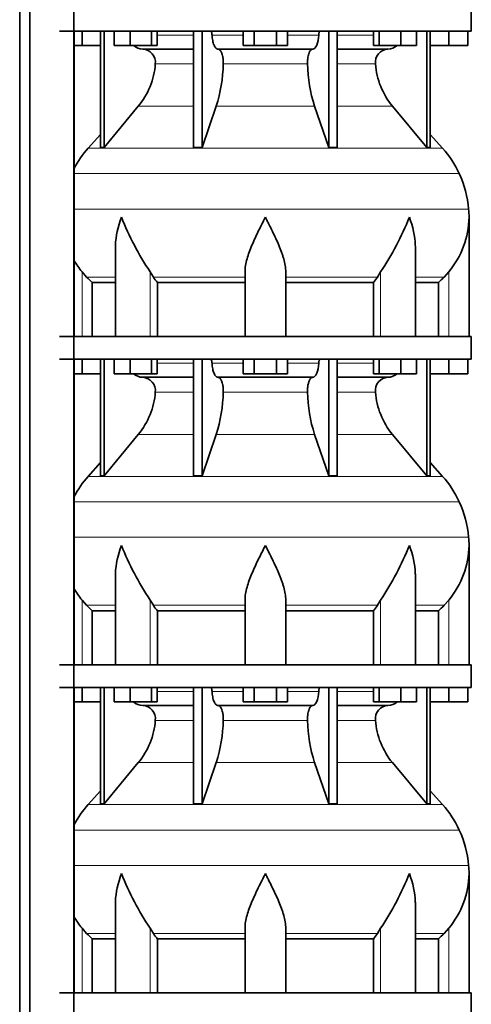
# Model space of a CAD drawing. Header units: millimetres. Extents: x 166 to 773, y -4101 to 2521.
# Tile 18 of 30: x 507 to 707, y -628 to -193. Entities that reach past the tile are written whole.
import ezdxf

# ---------------------------------------------------------------- set-up
doc = ezdxf.new("R2010")
doc.units = ezdxf.units.MM
doc.layers.add('LOW_134-20', color=7, linetype='Continuous')
doc.layers.add('VSI134_DIFFUSORE', color=7, linetype='Continuous')

# ---------------------------------------------------------------- blocks, each defined once
blk = doc.blocks.new('SE3')
at = {"layer": 'LOW_134-20', "color": 7, "linetype": 'Continuous', "lineweight": 35}
for p, q in [((507.09, -909.32), (507.09, 2007.18)), ((511.64, -909.32), (511.64, 2007.18)), ((531.03, 2007.18), (531.03, -909.32)), ((531.1, -197.82), (531.1, -332.82)), ((531.1, -342.82), (531.1, -477.82)), ((531.1, -487.82), (531.1, -622.82))]:
    blk.add_line(p, q, dxfattribs=at)
at = {"layer": 'VSI134_DIFFUSORE', "color": 7, "linetype": 'Continuous', "lineweight": 35}
for p, q in [((706.66, -197.82), (706.66, -187.82)), ((524.66, -197.82), (706.66, -197.82)), ((534.66, -204.22), (534.66, -197.82)), ((542.83, -197.82), (542.83, -249.27)), ((544.36, -197.82), (544.36, -249.27)), ((548.9, -204.22), (548.9, -197.82)), ((555.84, -204.22), (555.84, -197.82)), ((565.32, -204.22), (565.32, -197.82)), ((567.87, -204.22), (567.87, -197.82)), ((583.96, -197.82), (583.96, -249.27)), ((587.66, -197.82), (587.66, -249.27)), ((605.85, -204.22), (605.85, -197.82)), ((610.75, -204.22), (610.75, -197.82)), ((620.57, -204.22), (620.57, -197.82)), ((625.48, -204.22), (625.48, -197.82)), ((643.66, -197.82), (643.66, -249.27)), ((647.36, -197.82), (647.36, -249.27)), ((663.46, -204.22), (663.46, -197.82)), ((666, -204.22), (666, -197.82)), ((675.48, -204.22), (675.48, -197.82)), ((682.42, -204.22), (682.42, -197.82)), ((686.96, -197.82), (686.96, -249.27)), ((688.49, -197.82), (688.49, -249.27)), ((696.66, -204.22), (696.66, -197.82)), ((705.16, -204.22), (705.16, -197.82)), ((534.66, -204.22), (531.1, -204.22)), ((542.83, -204.22), (534.66, -204.22)), ((555.84, -204.22), (548.9, -204.22)), ((565.32, -204.22), (555.84, -204.22)), ((567.87, -204.22), (565.32, -204.22)), ((610.75, -204.22), (605.85, -204.22)), ((620.57, -204.22), (610.75, -204.22)), ((625.48, -204.22), (620.57, -204.22)), ((666, -204.22), (663.46, -204.22)), ((675.48, -204.22), (666, -204.22)), ((682.42, -204.22), (675.48, -204.22)), ((696.66, -204.22), (688.49, -204.22)), ((705.16, -204.22), (696.66, -204.22)), ((561.49, -205.82), (583.96, -205.82)), ((594.75, -205.82), (636.57, -205.82)), ((647.36, -205.82), (669.83, -205.82)), ((544.36, -249.27), (559.52, -231.06)), ((587.66, -249.27), (593.94, -231.06)), ((637.38, -231.06), (643.66, -249.27)), ((671.8, -231.06), (686.96, -249.27)), ((542.83, -243.5), (537.36, -249.57)), ((693.96, -249.57), (688.49, -243.5)), ((542.83, -249.27), (544.36, -249.27)), ((583.96, -249.27), (587.66, -249.27)), ((643.66, -249.27), (647.36, -249.27)), ((686.96, -249.27), (688.49, -249.27)), ((705.66, -332.82), (705.66, -280.08)), ((549.38, -293.46), (549.38, -332.82)), ((681.94, -332.82), (681.94, -293.46)), ((536.67, -306.52), (534.66, -304.22)), ((566.17, -306.52), (564.75, -304.22)), ((606.66, -332.82), (606.66, -304.22)), ((624.66, -332.82), (624.66, -304.22)), ((666.57, -304.22), (665.15, -306.52)), ((696.66, -304.22), (694.65, -306.52)), ((539.19, -308.96), (549.38, -308.96)), ((539.19, -332.82), (539.19, -308.96)), ((567.95, -308.96), (606.66, -308.96)), ((567.95, -332.82), (567.95, -308.96)), ((624.66, -308.96), (663.37, -308.96)), ((663.37, -308.96), (663.37, -332.82)), ((681.94, -308.96), (692.13, -308.96)), ((692.13, -308.96), (692.13, -332.82)), ((706.66, -332.82), (524.66, -332.82)), ((706.66, -342.82), (706.66, -332.82)), ((524.66, -342.82), (706.66, -342.82)), ((534.66, -349.22), (534.66, -342.82)), ((542.83, -342.82), (542.83, -394.27)), ((544.36, -342.82), (544.36, -394.27)), ((548.9, -349.22), (548.9, -342.82)), ((555.84, -349.22), (555.84, -342.82)), ((565.32, -349.22), (565.32, -342.82)), ((567.87, -349.22), (567.87, -342.82)), ((583.96, -342.82), (583.96, -394.27)), ((587.66, -342.82), (587.66, -394.27)), ((605.85, -349.22), (605.85, -342.82)), ((610.75, -349.22), (610.75, -342.82)), ((620.57, -349.22), (620.57, -342.82)), ((625.48, -349.22), (625.48, -342.82)), ((643.66, -342.82), (643.66, -394.27)), ((647.36, -342.82), (647.36, -394.27)), ((663.46, -349.22), (663.46, -342.82)), ((666, -349.22), (666, -342.82)), ((675.48, -349.22), (675.48, -342.82)), ((682.42, -349.22), (682.42, -342.82)), ((686.96, -342.82), (686.96, -394.27)), ((688.49, -342.82), (688.49, -394.27)), ((696.66, -349.22), (696.66, -342.82)), ((705.16, -349.22), (705.16, -342.82)), ((534.66, -349.22), (531.1, -349.22)), ((542.83, -349.22), (534.66, -349.22)), ((555.84, -349.22), (548.9, -349.22)), ((565.32, -349.22), (555.84, -349.22)), ((561.49, -350.82), (583.96, -350.82)), ((567.87, -349.22), (565.32, -349.22)), ((594.75, -350.82), (636.57, -350.82)), ((610.75, -349.22), (605.85, -349.22)), ((620.57, -349.22), (610.75, -349.22)), ((625.48, -349.22), (620.57, -349.22)), ((647.36, -350.82), (669.83, -350.82)), ((666, -349.22), (663.46, -349.22)), ((675.48, -349.22), (666, -349.22)), ((682.42, -349.22), (675.48, -349.22)), ((696.66, -349.22), (688.49, -349.22)), ((705.16, -349.22), (696.66, -349.22)), ((544.36, -394.27), (559.52, -376.06)), ((587.66, -394.27), (593.94, -376.06)), ((637.38, -376.06), (643.66, -394.27)), ((671.8, -376.06), (686.96, -394.27)), ((542.83, -388.5), (537.36, -394.57)), ((693.96, -394.57), (688.49, -388.5)), ((542.83, -394.27), (544.36, -394.27)), ((583.96, -394.27), (587.66, -394.27)), ((643.66, -394.27), (647.36, -394.27)), ((686.96, -394.27), (688.49, -394.27)), ((705.66, -477.82), (705.66, -425.08)), ((549.38, -438.46), (549.38, -477.82)), ((681.94, -477.82), (681.94, -438.46)), ((536.67, -451.52), (534.66, -449.22)), ((566.17, -451.52), (564.75, -449.22)), ((606.66, -477.82), (606.66, -449.22)), ((624.66, -477.82), (624.66, -449.22)), ((666.57, -449.22), (665.15, -451.52)), ((696.66, -449.22), (694.65, -451.52)), ((539.19, -453.96), (549.38, -453.96)), ((539.19, -477.82), (539.19, -453.96)), ((567.95, -453.96), (606.66, -453.96)), ((567.95, -477.82), (567.95, -453.96)), ((624.66, -453.96), (663.37, -453.96)), ((663.37, -453.96), (663.37, -477.82)), ((681.94, -453.96), (692.13, -453.96)), ((692.13, -453.96), (692.13, -477.82)), ((706.66, -477.82), (524.66, -477.82)), ((706.66, -487.82), (706.66, -477.82)), ((524.66, -487.82), (706.66, -487.82)), ((534.66, -494.22), (534.66, -487.82)), ((542.83, -487.82), (542.83, -539.27)), ((544.36, -487.82), (544.36, -539.27)), ((548.9, -494.22), (548.9, -487.82)), ((555.84, -494.22), (555.84, -487.82)), ((565.32, -494.22), (565.32, -487.82)), ((567.87, -494.22), (567.87, -487.82)), ((583.96, -487.82), (583.96, -539.27)), ((587.66, -487.82), (587.66, -539.27)), ((605.85, -494.22), (605.85, -487.82)), ((610.75, -494.22), (610.75, -487.82)), ((620.57, -494.22), (620.57, -487.82)), ((625.48, -494.22), (625.48, -487.82)), ((643.66, -487.82), (643.66, -539.27)), ((647.36, -487.82), (647.36, -539.27)), ((663.46, -494.22), (663.46, -487.82)), ((666, -494.22), (666, -487.82)), ((675.48, -494.22), (675.48, -487.82)), ((682.42, -494.22), (682.42, -487.82)), ((686.96, -487.82), (686.96, -539.27)), ((688.49, -487.82), (688.49, -539.27)), ((696.66, -494.22), (696.66, -487.82)), ((705.16, -494.22), (705.16, -487.82)), ((534.66, -494.22), (531.1, -494.22)), ((542.83, -494.22), (534.66, -494.22)), ((555.84, -494.22), (548.9, -494.22)), ((565.32, -494.22), (555.84, -494.22)), ((561.49, -495.82), (583.96, -495.82)), ((567.87, -494.22), (565.32, -494.22)), ((594.75, -495.82), (636.57, -495.82)), ((610.75, -494.22), (605.85, -494.22)), ((620.57, -494.22), (610.75, -494.22)), ((625.48, -494.22), (620.57, -494.22)), ((647.36, -495.82), (669.83, -495.82)), ((666, -494.22), (663.46, -494.22)), ((675.48, -494.22), (666, -494.22)), ((682.42, -494.22), (675.48, -494.22)), ((696.66, -494.22), (688.49, -494.22)), ((705.16, -494.22), (696.66, -494.22)), ((544.36, -539.27), (559.52, -521.06)), ((587.66, -539.27), (593.94, -521.06)), ((637.38, -521.06), (643.66, -539.27)), ((671.8, -521.06), (686.96, -539.27)), ((542.83, -533.5), (537.36, -539.57)), ((693.96, -539.57), (688.49, -533.5)), ((542.83, -539.27), (544.36, -539.27)), ((583.96, -539.27), (587.66, -539.27)), ((643.66, -539.27), (647.36, -539.27)), ((686.96, -539.27), (688.49, -539.27)), ((705.66, -622.82), (705.66, -570.08)), ((549.38, -583.46), (549.38, -622.82)), ((681.94, -622.82), (681.94, -583.46)), ((536.67, -596.52), (534.66, -594.22)), ((566.17, -596.52), (564.75, -594.22)), ((606.66, -622.82), (606.66, -594.22)), ((624.66, -622.82), (624.66, -594.22)), ((666.57, -594.22), (665.15, -596.52)), ((696.66, -594.22), (694.65, -596.52)), ((539.19, -598.96), (549.38, -598.96)), ((539.19, -622.82), (539.19, -598.96)), ((567.95, -598.96), (606.66, -598.96)), ((567.95, -622.82), (567.95, -598.96)), ((624.66, -598.96), (663.37, -598.96)), ((663.37, -598.96), (663.37, -622.82)), ((681.94, -598.96), (692.13, -598.96)), ((692.13, -598.96), (692.13, -622.82)), ((706.66, -622.82), (524.66, -622.82)), ((706.66, -632.82), (706.66, -622.82))]:
    blk.add_line(p, q, dxfattribs=at)
at = {"layer": 'VSI134_DIFFUSORE', "color": 4, "linetype": 'Continuous', "lineweight": 9}
for p, q in [((567.87, -199.59), (583.96, -199.59)), ((592.09, -199.59), (605.85, -199.59)), ((625.48, -199.59), (639.23, -199.59)), ((647.36, -199.59), (663.46, -199.59)), ((583.96, -212.36), (567.03, -212.36)), ((634.27, -212.36), (597.05, -212.36)), ((664.29, -212.36), (647.36, -212.36)), ((559.52, -231.06), (583.96, -231.06)), ((593.94, -231.06), (637.38, -231.06)), ((647.36, -231.06), (671.8, -231.06)), ((537.36, -249.57), (693.96, -249.57)), ((701.33, -260.83), (531.1, -260.83)), ((531.1, -276.46), (705.49, -276.46)), ((534.66, -332.82), (534.66, -304.22)), ((564.75, -332.82), (564.75, -304.22)), ((666.57, -332.82), (666.57, -304.22)), ((696.66, -332.82), (696.66, -304.22)), ((549.38, -306.52), (536.67, -306.52)), ((606.66, -306.52), (566.17, -306.52)), ((624.66, -306.52), (665.15, -306.52)), ((681.94, -306.52), (694.65, -306.52)), ((567.87, -344.59), (583.96, -344.59)), ((592.09, -344.59), (605.85, -344.59)), ((625.48, -344.59), (639.23, -344.59)), ((647.36, -344.59), (663.46, -344.59)), ((583.96, -357.36), (567.03, -357.36)), ((634.27, -357.36), (597.05, -357.36)), ((664.29, -357.36), (647.36, -357.36)), ((559.52, -376.06), (583.96, -376.06)), ((593.94, -376.06), (637.38, -376.06)), ((647.36, -376.06), (671.8, -376.06)), ((537.36, -394.57), (693.96, -394.57)), ((701.33, -405.83), (531.1, -405.83)), ((531.1, -421.46), (705.49, -421.46)), ((534.66, -477.82), (534.66, -449.22)), ((549.38, -451.52), (536.67, -451.52)), ((564.75, -477.82), (564.75, -449.22)), ((606.66, -451.52), (566.17, -451.52)), ((624.66, -451.52), (665.15, -451.52)), ((666.57, -477.82), (666.57, -449.22)), ((681.94, -451.52), (694.65, -451.52)), ((696.66, -477.82), (696.66, -449.22)), ((567.87, -489.59), (583.96, -489.59)), ((592.09, -489.59), (605.85, -489.59)), ((625.48, -489.59), (639.23, -489.59)), ((647.36, -489.59), (663.46, -489.59)), ((583.96, -502.36), (567.03, -502.36)), ((634.27, -502.36), (597.05, -502.36)), ((664.29, -502.36), (647.36, -502.36)), ((559.52, -521.06), (583.96, -521.06)), ((593.94, -521.06), (637.38, -521.06)), ((647.36, -521.06), (671.8, -521.06)), ((537.36, -539.57), (693.96, -539.57)), ((701.33, -550.83), (531.1, -550.83)), ((531.1, -566.46), (705.49, -566.46)), ((534.66, -622.82), (534.66, -594.22)), ((564.75, -622.82), (564.75, -594.22)), ((666.57, -622.82), (666.57, -594.22)), ((696.66, -622.82), (696.66, -594.22)), ((549.38, -596.52), (536.67, -596.52)), ((606.66, -596.52), (566.17, -596.52)), ((624.66, -596.52), (665.15, -596.52)), ((681.94, -596.52), (694.65, -596.52))]:
    blk.add_line(p, q, dxfattribs=at)
at = {"layer": 'VSI134_DIFFUSORE', "color": 7, "linetype": 'Continuous', "lineweight": 35}
for centre, radius, start, end in [((561.72, -199.14), 6.68, 229.5852, 268.0094), ((669.6, -199.14), 6.68, 271.9979, 310.3729), ((561.2, -211.68), 5.87, 353.3223, 87.2173), ((670.1, -211.66), 5.85, 92.5772, 186.8833), ((533.73, -209.84), 33.4, 320.5472, 355.6594), ((532.09, -211.16), 64.97, 342.1602, 358.9354), ((700.74, -210.91), 66.48, 181.2569, 197.6475), ((697.7, -209.79), 33.51, 184.3996, 219.3938), ((570.06, -279.02), 44, 138, 152.3158), ((661.26, -279.02), 44, 24.4088, 42), ((656.71, -281.08), 49, 5.4174, 24.4088), ((667.16, -280.09), 38.5, 359.9861, 5.4174), ((677.84, -229.15), 135.74, 202.0412, 213.5763), ((553.48, -229.15), 135.74, 326.4237, 337.9588), ((666.97, -279.41), 38.7, 320.1094, 358.9842), ((564.35, -279.41), 38.7, 210.5496, 219.8906), ((599.28, -284.3), 39.88, 213.8582, 218.2062), ((632.04, -284.3), 39.88, 321.7938, 326.1418), ((561.72, -344.14), 6.68, 229.5852, 268.0094), ((561.2, -356.68), 5.87, 353.3223, 87.2173), ((670.1, -356.66), 5.85, 92.5772, 186.8833), ((669.6, -344.14), 6.68, 271.9979, 310.3729), ((533.73, -354.84), 33.4, 320.5472, 355.6594), ((532.09, -356.16), 64.97, 342.1602, 358.9354), ((700.74, -355.91), 66.48, 181.2569, 197.6475), ((697.7, -354.79), 33.51, 184.3996, 219.3938), ((570.06, -424.02), 44, 138, 152.3158), ((661.26, -424.02), 44, 24.4088, 42), ((656.71, -426.08), 49, 5.4174, 24.4088), ((667.16, -425.09), 38.5, 359.9861, 5.4174), ((677.84, -374.15), 135.74, 202.0412, 213.5763), ((553.48, -374.15), 135.74, 326.4237, 337.9588), ((666.97, -424.41), 38.7, 320.1094, 358.9842), ((564.35, -424.41), 38.7, 210.5496, 219.8906), ((599.28, -429.3), 39.88, 213.8582, 218.2062), ((632.04, -429.3), 39.88, 321.7938, 326.1418), ((561.72, -489.14), 6.68, 229.5852, 268.0094), ((561.2, -501.68), 5.87, 353.3223, 87.2173), ((670.1, -501.66), 5.85, 92.5772, 186.8833), ((669.6, -489.14), 6.68, 271.9979, 310.3729), ((533.73, -499.84), 33.4, 320.5472, 355.6594), ((532.09, -501.16), 64.97, 342.1602, 358.9354), ((700.74, -500.91), 66.48, 181.2569, 197.6475), ((697.7, -499.79), 33.51, 184.3996, 219.3938), ((570.06, -569.02), 44, 138, 152.3158), ((661.26, -569.02), 44, 24.4088, 42), ((656.71, -571.08), 49, 5.4174, 24.4088), ((667.16, -570.09), 38.5, 359.9861, 5.4174), ((677.84, -519.15), 135.74, 202.0412, 213.5763), ((553.48, -519.15), 135.74, 326.4237, 337.9588), ((666.97, -569.41), 38.7, 320.1094, 358.9842), ((564.35, -569.41), 38.7, 210.5496, 219.8906), ((599.28, -574.3), 39.88, 213.8582, 218.2062), ((632.04, -574.3), 39.88, 321.7938, 326.1418)]:
    blk.add_arc(centre, radius, start, end, dxfattribs=at)
for points, knots in [([(591.33, -197.82), (591.37, -197.82), (591.42, -197.83), (591.51, -197.87), (591.56, -197.9), (591.69, -198.03), (591.77, -198.16), (591.91, -198.49), (591.96, -198.68), (592.05, -199.11), (592.08, -199.35), (592.09, -199.59)], [0, 0, 0, 0, 0.125, 0.125, 0.25, 0.25, 0.5, 0.5, 0.75, 0.75, 1, 1, 1, 1]), ([(594.75, -205.82), (594.59, -205.82), (594.43, -205.78), (594.19, -205.66), (594.11, -205.61), (593.95, -205.5), (593.87, -205.43), (593.64, -205.21), (593.5, -205.02), (593.22, -204.57), (593.09, -204.32), (592.85, -203.76), (592.73, -203.44), (592.53, -202.77), (592.45, -202.41), (592.3, -201.66), (592.23, -201.26), (592.14, -200.44), (592.11, -200.02), (592.09, -199.59)], [0, 0, 0, 0, 0.125, 0.125, 0.1875, 0.1875, 0.25, 0.25, 0.375, 0.375, 0.5, 0.5, 0.625, 0.625, 0.75, 0.75, 0.875, 0.875, 1, 1, 1, 1]), ([(639.23, -199.59), (639.16, -201.3), (638.84, -202.9), (637.87, -205.17), (637.22, -205.82), (636.57, -205.82)], [0, 0, 0, 0, 0.5, 0.5, 1, 1, 1, 1]), ([(639.23, -199.59), (639.24, -199.35), (639.27, -199.12), (639.33, -198.79), (639.36, -198.69), (639.42, -198.5), (639.45, -198.41), (639.52, -198.24), (639.56, -198.17), (639.63, -198.05), (639.68, -197.99), (639.76, -197.9), (639.81, -197.87), (639.9, -197.83), (639.95, -197.82), (639.99, -197.82)], [0, 0, 0, 0, 0.25, 0.25, 0.375, 0.375, 0.5, 0.5, 0.625, 0.625, 0.75, 0.75, 0.875, 0.875, 1, 1, 1, 1]), ([(594.75, -205.82), (594.83, -205.82), (594.91, -205.83), (595.07, -205.87), (595.15, -205.9), (595.38, -206.03), (595.53, -206.16), (595.83, -206.5), (595.96, -206.7), (596.16, -207.06), (596.22, -207.19), (596.34, -207.47), (596.4, -207.62), (596.56, -208.08), (596.65, -208.41), (596.78, -208.95), (596.81, -209.13), (596.88, -209.51), (596.91, -209.7), (596.99, -210.29), (597.02, -210.7), (597.06, -211.53), (597.06, -211.95), (597.05, -212.36)], [0, 0, 0, 0, 0.0625, 0.0625, 0.125, 0.125, 0.25, 0.25, 0.375, 0.375, 0.4375, 0.4375, 0.5, 0.5, 0.625, 0.625, 0.6875, 0.6875, 0.75, 0.75, 0.875, 0.875, 1, 1, 1, 1]), ([(634.27, -212.36), (634.26, -211.95), (634.26, -211.53), (634.29, -210.91), (634.3, -210.71), (634.34, -210.3), (634.36, -210.1), (634.44, -209.51), (634.5, -209.13), (634.63, -208.59), (634.67, -208.42), (634.77, -208.08), (634.87, -207.76), (634.98, -207.47), (635.1, -207.2), (635.16, -207.06), (635.36, -206.7), (635.5, -206.49), (635.79, -206.16), (635.94, -206.03), (636.25, -205.86), (636.41, -205.82), (636.57, -205.82)], [0, 0, 0, 0, 0.125, 0.125, 0.1875, 0.1875, 0.25, 0.25, 0.375, 0.375, 0.4375, 0.4375, 0.5, 0.5625, 0.5625, 0.625, 0.625, 0.75, 0.75, 0.875, 0.875, 1, 1, 1, 1]), ([(549.38, -293.47), (549.38, -293.15), (549.39, -292.82), (549.54, -288.45), (550.53, -284.24), (552.02, -280.09)], [0.4601729, 0.4601729, 0.4601729, 0.4601729, 0.5, 0.5, 1, 1, 1, 1]), ([(606.66, -304.22), (606.66, -302.39), (607.02, -300.45), (608.12, -296.51), (608.86, -294.5), (610.58, -290.4), (611.54, -288.36), (613.04, -285.28), (613.55, -284.25), (614.6, -282.18), (615.13, -281.12), (615.66, -280.09)], [0, 0, 0, 0, 0.25, 0.25, 0.5, 0.5, 0.75, 0.75, 0.875, 0.875, 1, 1, 1, 1]), ([(624.66, -304.22), (624.66, -303.31), (624.57, -302.37), (624.26, -300.47), (624.04, -299.5), (623.62, -298.02), (623.47, -297.52), (623.15, -296.52), (622.98, -296.02), (622.44, -294.52), (622.04, -293.51), (621.2, -291.48), (620.74, -290.46), (619.8, -288.41), (619.3, -287.37), (618.29, -285.29), (617.77, -284.26), (616.99, -282.7), (616.72, -282.18), (616.32, -281.4), (616.19, -281.14), (615.93, -280.61), (615.79, -280.35), (615.66, -280.09)], [0, 0, 0, 0, 0.125, 0.125, 0.25, 0.25, 0.3125, 0.3125, 0.375, 0.375, 0.5, 0.5, 0.625, 0.625, 0.75, 0.75, 0.875, 0.875, 0.9375, 0.9375, 0.96875, 0.96875, 1, 1, 1, 1]), ([(681.94, -293.47), (681.94, -293.15), (681.93, -292.82), (681.78, -288.45), (680.79, -284.24), (679.3, -280.09)], [0.4601729, 0.4601729, 0.4601729, 0.4601729, 0.5, 0.5, 1, 1, 1, 1]), ([(591.33, -342.82), (591.37, -342.82), (591.42, -342.83), (591.51, -342.87), (591.56, -342.9), (591.69, -343.03), (591.77, -343.16), (591.91, -343.49), (591.96, -343.68), (592.05, -344.11), (592.08, -344.35), (592.09, -344.59)], [0, 0, 0, 0, 0.125, 0.125, 0.25, 0.25, 0.5, 0.5, 0.75, 0.75, 1, 1, 1, 1]), ([(639.23, -344.59), (639.24, -344.35), (639.27, -344.12), (639.33, -343.79), (639.36, -343.69), (639.42, -343.5), (639.45, -343.41), (639.52, -343.24), (639.56, -343.17), (639.63, -343.05), (639.68, -342.99), (639.76, -342.9), (639.81, -342.87), (639.9, -342.83), (639.95, -342.82), (639.99, -342.82)], [0, 0, 0, 0, 0.25, 0.25, 0.375, 0.375, 0.5, 0.5, 0.625, 0.625, 0.75, 0.75, 0.875, 0.875, 1, 1, 1, 1]), ([(594.75, -350.82), (594.59, -350.82), (594.43, -350.78), (594.19, -350.66), (594.11, -350.61), (593.95, -350.5), (593.87, -350.43), (593.64, -350.21), (593.5, -350.02), (593.22, -349.57), (593.09, -349.32), (592.85, -348.76), (592.73, -348.44), (592.53, -347.77), (592.45, -347.41), (592.3, -346.66), (592.23, -346.26), (592.14, -345.44), (592.11, -345.02), (592.09, -344.59)], [0, 0, 0, 0, 0.125, 0.125, 0.1875, 0.1875, 0.25, 0.25, 0.375, 0.375, 0.5, 0.5, 0.625, 0.625, 0.75, 0.75, 0.875, 0.875, 1, 1, 1, 1]), ([(639.23, -344.59), (639.16, -346.3), (638.84, -347.9), (637.87, -350.17), (637.22, -350.82), (636.57, -350.82)], [0, 0, 0, 0, 0.5, 0.5, 1, 1, 1, 1]), ([(594.75, -350.82), (594.83, -350.82), (594.91, -350.83), (595.07, -350.87), (595.15, -350.9), (595.38, -351.03), (595.53, -351.16), (595.83, -351.5), (595.96, -351.7), (596.16, -352.06), (596.22, -352.19), (596.34, -352.47), (596.4, -352.62), (596.56, -353.08), (596.65, -353.41), (596.78, -353.95), (596.81, -354.13), (596.88, -354.51), (596.91, -354.7), (596.99, -355.29), (597.02, -355.7), (597.06, -356.53), (597.06, -356.95), (597.05, -357.36)], [0, 0, 0, 0, 0.0625, 0.0625, 0.125, 0.125, 0.25, 0.25, 0.375, 0.375, 0.4375, 0.4375, 0.5, 0.5, 0.625, 0.625, 0.6875, 0.6875, 0.75, 0.75, 0.875, 0.875, 1, 1, 1, 1]), ([(634.27, -357.36), (634.26, -356.95), (634.26, -356.53), (634.29, -355.91), (634.3, -355.71), (634.34, -355.3), (634.36, -355.1), (634.44, -354.51), (634.5, -354.13), (634.63, -353.59), (634.67, -353.42), (634.77, -353.08), (634.87, -352.76), (634.98, -352.47), (635.1, -352.2), (635.16, -352.06), (635.36, -351.7), (635.5, -351.49), (635.79, -351.16), (635.94, -351.03), (636.25, -350.86), (636.41, -350.82), (636.57, -350.82)], [0, 0, 0, 0, 0.125, 0.125, 0.1875, 0.1875, 0.25, 0.25, 0.375, 0.375, 0.4375, 0.4375, 0.5, 0.5625, 0.5625, 0.625, 0.625, 0.75, 0.75, 0.875, 0.875, 1, 1, 1, 1]), ([(549.38, -438.47), (549.38, -438.15), (549.39, -437.82), (549.54, -433.45), (550.53, -429.24), (552.02, -425.09)], [0.4601729, 0.4601729, 0.4601729, 0.4601729, 0.5, 0.5, 1, 1, 1, 1]), ([(606.66, -449.22), (606.66, -447.39), (607.02, -445.45), (608.12, -441.51), (608.86, -439.5), (610.58, -435.4), (611.54, -433.36), (613.04, -430.28), (613.55, -429.25), (614.6, -427.18), (615.13, -426.12), (615.66, -425.09)], [0, 0, 0, 0, 0.25, 0.25, 0.5, 0.5, 0.75, 0.75, 0.875, 0.875, 1, 1, 1, 1]), ([(624.66, -449.22), (624.66, -448.31), (624.57, -447.37), (624.26, -445.47), (624.04, -444.5), (623.62, -443.02), (623.47, -442.52), (623.15, -441.52), (622.98, -441.02), (622.44, -439.52), (622.04, -438.51), (621.2, -436.48), (620.74, -435.46), (619.8, -433.41), (619.3, -432.37), (618.29, -430.29), (617.77, -429.26), (616.99, -427.7), (616.72, -427.18), (616.32, -426.4), (616.19, -426.14), (615.93, -425.61), (615.79, -425.35), (615.66, -425.09)], [0, 0, 0, 0, 0.125, 0.125, 0.25, 0.25, 0.3125, 0.3125, 0.375, 0.375, 0.5, 0.5, 0.625, 0.625, 0.75, 0.75, 0.875, 0.875, 0.9375, 0.9375, 0.96875, 0.96875, 1, 1, 1, 1]), ([(681.94, -438.47), (681.94, -438.15), (681.93, -437.82), (681.78, -433.45), (680.79, -429.24), (679.3, -425.09)], [0.4601729, 0.4601729, 0.4601729, 0.4601729, 0.5, 0.5, 1, 1, 1, 1]), ([(591.33, -487.82), (591.37, -487.82), (591.42, -487.83), (591.51, -487.87), (591.56, -487.9), (591.69, -488.03), (591.77, -488.16), (591.91, -488.49), (591.96, -488.68), (592.05, -489.11), (592.08, -489.35), (592.09, -489.59)], [0, 0, 0, 0, 0.125, 0.125, 0.25, 0.25, 0.5, 0.5, 0.75, 0.75, 1, 1, 1, 1]), ([(594.75, -495.82), (594.59, -495.82), (594.43, -495.78), (594.19, -495.66), (594.11, -495.61), (593.95, -495.5), (593.87, -495.43), (593.64, -495.21), (593.5, -495.02), (593.22, -494.57), (593.09, -494.32), (592.85, -493.76), (592.73, -493.44), (592.53, -492.77), (592.45, -492.41), (592.3, -491.66), (592.23, -491.26), (592.14, -490.44), (592.11, -490.02), (592.09, -489.59)], [0, 0, 0, 0, 0.125, 0.125, 0.1875, 0.1875, 0.25, 0.25, 0.375, 0.375, 0.5, 0.5, 0.625, 0.625, 0.75, 0.75, 0.875, 0.875, 1, 1, 1, 1]), ([(639.23, -489.59), (639.16, -491.3), (638.84, -492.9), (637.87, -495.17), (637.22, -495.82), (636.57, -495.82)], [0, 0, 0, 0, 0.5, 0.5, 1, 1, 1, 1]), ([(639.23, -489.59), (639.24, -489.35), (639.27, -489.12), (639.33, -488.79), (639.36, -488.69), (639.42, -488.5), (639.45, -488.41), (639.52, -488.24), (639.56, -488.17), (639.63, -488.05), (639.68, -487.99), (639.76, -487.9), (639.81, -487.87), (639.9, -487.83), (639.95, -487.82), (639.99, -487.82)], [0, 0, 0, 0, 0.25, 0.25, 0.375, 0.375, 0.5, 0.5, 0.625, 0.625, 0.75, 0.75, 0.875, 0.875, 1, 1, 1, 1]), ([(594.75, -495.82), (594.83, -495.82), (594.91, -495.83), (595.07, -495.87), (595.15, -495.9), (595.38, -496.03), (595.53, -496.16), (595.83, -496.5), (595.96, -496.7), (596.16, -497.06), (596.22, -497.19), (596.34, -497.47), (596.4, -497.62), (596.56, -498.08), (596.65, -498.41), (596.78, -498.95), (596.81, -499.13), (596.88, -499.51), (596.91, -499.7), (596.99, -500.29), (597.02, -500.7), (597.06, -501.53), (597.06, -501.95), (597.05, -502.36)], [0, 0, 0, 0, 0.0625, 0.0625, 0.125, 0.125, 0.25, 0.25, 0.375, 0.375, 0.4375, 0.4375, 0.5, 0.5, 0.625, 0.625, 0.6875, 0.6875, 0.75, 0.75, 0.875, 0.875, 1, 1, 1, 1]), ([(634.27, -502.36), (634.26, -501.95), (634.26, -501.53), (634.29, -500.91), (634.3, -500.71), (634.34, -500.3), (634.36, -500.1), (634.44, -499.51), (634.5, -499.13), (634.63, -498.59), (634.67, -498.42), (634.77, -498.08), (634.87, -497.76), (634.98, -497.47), (635.1, -497.2), (635.16, -497.06), (635.36, -496.7), (635.5, -496.49), (635.79, -496.16), (635.94, -496.03), (636.25, -495.86), (636.41, -495.82), (636.57, -495.82)], [0, 0, 0, 0, 0.125, 0.125, 0.1875, 0.1875, 0.25, 0.25, 0.375, 0.375, 0.4375, 0.4375, 0.5, 0.5625, 0.5625, 0.625, 0.625, 0.75, 0.75, 0.875, 0.875, 1, 1, 1, 1]), ([(549.38, -583.47), (549.38, -583.15), (549.39, -582.82), (549.54, -578.45), (550.53, -574.24), (552.02, -570.09)], [0.4601729, 0.4601729, 0.4601729, 0.4601729, 0.5, 0.5, 1, 1, 1, 1]), ([(606.66, -594.22), (606.66, -592.39), (607.02, -590.45), (608.12, -586.51), (608.86, -584.5), (610.58, -580.4), (611.54, -578.36), (613.04, -575.28), (613.55, -574.25), (614.6, -572.18), (615.13, -571.12), (615.66, -570.09)], [0, 0, 0, 0, 0.25, 0.25, 0.5, 0.5, 0.75, 0.75, 0.875, 0.875, 1, 1, 1, 1]), ([(624.66, -594.22), (624.66, -593.31), (624.57, -592.37), (624.26, -590.47), (624.04, -589.5), (623.62, -588.02), (623.47, -587.52), (623.15, -586.52), (622.98, -586.02), (622.44, -584.52), (622.04, -583.51), (621.2, -581.48), (620.74, -580.46), (619.8, -578.41), (619.3, -577.37), (618.29, -575.29), (617.77, -574.26), (616.99, -572.7), (616.72, -572.18), (616.32, -571.4), (616.19, -571.14), (615.93, -570.61), (615.79, -570.35), (615.66, -570.09)], [0, 0, 0, 0, 0.125, 0.125, 0.25, 0.25, 0.3125, 0.3125, 0.375, 0.375, 0.5, 0.5, 0.625, 0.625, 0.75, 0.75, 0.875, 0.875, 0.9375, 0.9375, 0.96875, 0.96875, 1, 1, 1, 1]), ([(681.94, -583.47), (681.94, -583.15), (681.93, -582.82), (681.78, -578.45), (680.79, -574.24), (679.3, -570.09)], [0.4601729, 0.4601729, 0.4601729, 0.4601729, 0.5, 0.5, 1, 1, 1, 1])]:
    blk.add_open_spline(points, degree=3, knots=knots, dxfattribs=at)
for points in [[(539.19, -308.96), (538.32, -308.18), (537.48, -307.36), (536.67, -306.52)], [(694.65, -306.52), (693.84, -307.36), (693, -308.18), (692.13, -308.96)], [(539.19, -453.96), (538.32, -453.18), (537.48, -452.36), (536.67, -451.52)], [(694.65, -451.52), (693.84, -452.36), (693, -453.18), (692.13, -453.96)], [(539.19, -598.96), (538.32, -598.18), (537.48, -597.36), (536.67, -596.52)], [(694.65, -596.52), (693.84, -597.36), (693, -598.18), (692.13, -598.96)]]:
    blk.add_open_spline(points, degree=3, dxfattribs=at)

msp = doc.modelspace()

# ---------------------------------------------------------------- block references
msp.add_blockref('SE3', (0, 0))

doc.saveas('drawing.dxf')
